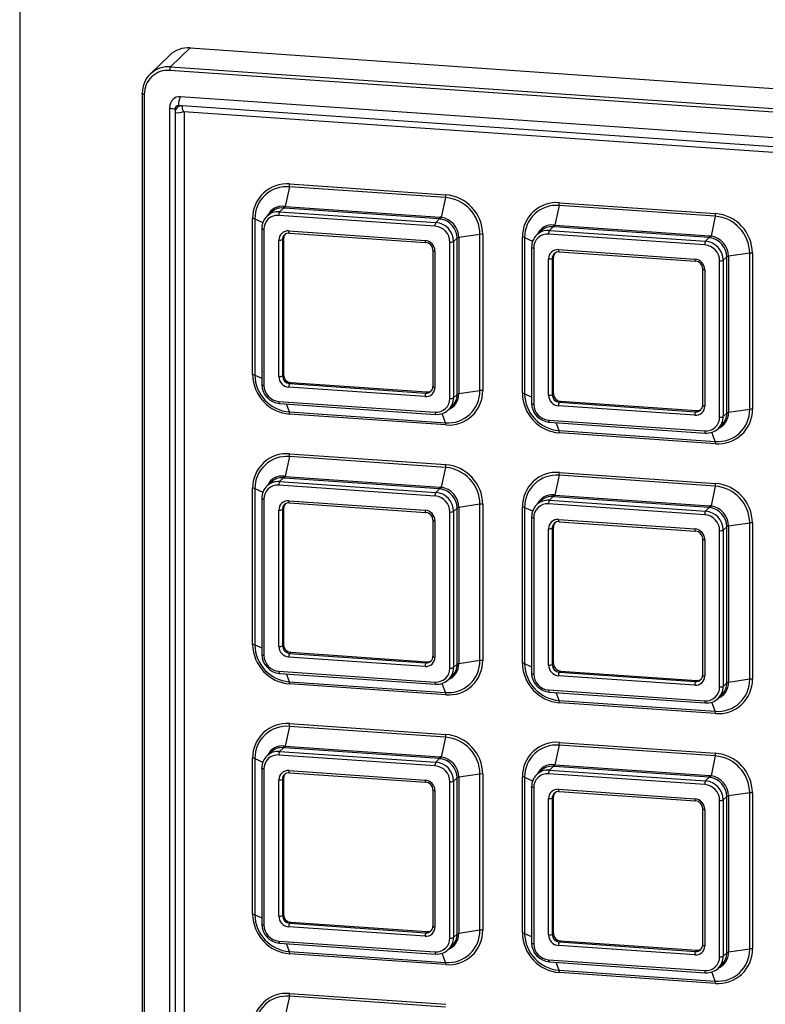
# Paper-space layout 'Sheet5' of a CAD drawing. Header units: millimetres. Extents: x 5 to 415, y 5 to 292.
# Tile 6 of 9: x 313 to 338, y 221 to 255. Entities that reach past the tile are written whole.
import ezdxf

# ---------------------------------------------------------------- set-up
doc = ezdxf.new("R2010")
doc.units = ezdxf.units.MM

psp = doc.layouts.new('Sheet5')

# ---------------------------------------------------------------- linework, layer by layer
at = {"color": 7, "linetype": 'Continuous', "lineweight": 25}
for p, q in [((312.555, 264.528), (312.555, 199.328)), ((318.356, 253.94), (317.689, 253.296)), ((318.356, 253.94), (350.096, 251.738)), ((317.661, 253.693), (316.994, 253.049)), ((349.404, 250.973), (317.663, 253.174)), ((317.689, 253.296), (349.429, 251.095)), ((316.72, 252.39), (316.72, 208.139)), ((316.794, 252.365), (316.794, 208.114)), ((349.041, 250.129), (318.026, 252.28)), ((317.655, 251.925), (317.655, 208.399)), ((317.84, 251.863), (317.84, 251.742)), ((318.082, 251.967), (317.961, 251.976)), ((348.855, 249.833), (318.082, 251.967)), ((317.84, 251.742), (317.84, 208.458)), ((318.129, 251.78), (348.903, 249.646)), ((318.146, 251.779), (318.146, 208.503)), ((321.728, 249.218), (321.585, 248.547)), ((327.04, 248.849), (321.728, 249.218)), ((321.737, 249.312), (327.05, 248.944)), ((327.04, 248.849), (326.897, 248.177)), ((321.526, 248.492), (321.397, 248.367)), ((321.562, 248.489), (321.526, 248.492)), ((321.553, 248.549), (321.585, 248.547)), ((326.838, 248.123), (321.562, 248.489)), ((321.585, 248.547), (326.861, 248.181)), ((330.904, 248.581), (330.761, 247.91)), ((336.216, 248.213), (330.904, 248.581)), ((330.913, 248.676), (336.226, 248.307)), ((320.48, 242.829), (320.48, 248.142)), ((320.556, 248.127), (320.556, 242.814)), ((321.098, 248.344), (320.962, 248.213)), ((326.683, 247.877), (321.371, 248.246)), ((321.397, 248.367), (326.709, 247.999)), ((326.838, 248.123), (326.709, 247.999)), ((336.216, 248.213), (336.073, 247.541)), ((320.79, 247.799), (320.79, 242.486)), ((330.702, 247.856), (330.573, 247.731)), ((330.738, 247.853), (330.702, 247.856)), ((330.729, 247.913), (330.761, 247.91)), ((336.015, 247.487), (330.738, 247.853)), ((330.761, 247.91), (336.037, 247.544)), ((320.864, 247.774), (320.864, 242.461)), ((321.532, 247.456), (321.493, 247.419)), ((321.532, 247.456), (321.532, 242.82)), ((321.709, 247.715), (326.345, 247.394)), ((321.728, 247.64), (326.364, 247.319)), ((327.432, 247.468), (327.313, 247.353)), ((327.432, 242.156), (327.432, 247.468)), ((328.212, 247.596), (327.49, 247.488)), ((327.49, 247.488), (327.49, 242.176)), ((328.212, 242.283), (328.212, 247.596)), ((328.307, 247.599), (328.307, 242.287)), ((329.656, 242.193), (329.656, 247.506)), ((329.732, 247.491), (329.732, 242.178)), ((330.275, 247.708), (330.139, 247.577)), ((335.86, 247.241), (330.547, 247.609)), ((330.573, 247.731), (335.886, 247.362)), ((336.015, 247.487), (335.886, 247.362)), ((321.371, 242.764), (321.371, 247.401)), ((321.493, 247.419), (321.493, 242.782)), ((327.191, 242.022), (327.191, 247.335)), ((327.313, 247.353), (327.313, 242.041)), ((329.966, 247.162), (329.966, 241.85)), ((330.04, 247.137), (330.04, 241.825)), ((326.609, 247.057), (326.609, 242.421)), ((326.683, 247.032), (326.683, 242.396)), ((330.708, 246.82), (330.67, 246.782)), ((330.67, 246.782), (330.67, 242.146)), ((330.708, 246.82), (330.708, 242.183)), ((330.885, 247.079), (335.522, 246.757)), ((330.904, 247.004), (335.541, 246.682)), ((336.609, 246.832), (336.489, 246.717)), ((336.609, 241.519), (336.609, 246.832)), ((337.388, 246.96), (336.667, 246.852)), ((336.667, 246.852), (336.667, 241.539)), ((337.388, 241.647), (337.388, 246.96)), ((337.483, 246.963), (337.483, 241.65)), ((330.547, 242.128), (330.547, 246.764)), ((336.367, 241.386), (336.367, 246.699)), ((336.489, 246.717), (336.489, 241.404)), ((335.786, 246.421), (335.786, 241.784)), ((335.86, 246.396), (335.86, 241.759)), ((321.532, 242.82), (321.493, 242.782)), ((321.774, 242.562), (321.735, 242.524)), ((321.735, 242.524), (326.371, 242.203)), ((321.774, 242.562), (326.41, 242.24)), ((326.345, 242.081), (321.709, 242.403)), ((326.41, 242.24), (326.371, 242.203)), ((327.432, 242.156), (327.313, 242.041)), ((328.212, 242.283), (327.49, 242.176)), ((330.708, 242.183), (330.67, 242.146)), ((321.371, 241.919), (326.683, 241.55)), ((321.39, 241.844), (326.702, 241.476)), ((335.522, 241.445), (330.885, 241.766)), ((330.95, 241.925), (330.911, 241.888)), ((330.911, 241.888), (335.548, 241.566)), ((330.95, 241.925), (335.586, 241.604)), ((321.728, 241.561), (327.04, 241.193)), ((327.05, 241.116), (321.737, 241.485)), ((327.144, 241.633), (327.266, 241.751)), ((335.586, 241.604), (335.548, 241.566)), ((336.609, 241.519), (336.489, 241.404)), ((337.388, 241.647), (336.667, 241.539)), ((330.547, 241.283), (335.86, 240.914)), ((330.566, 241.208), (335.879, 240.839)), ((336.32, 240.997), (336.442, 241.115)), ((330.904, 240.925), (336.216, 240.556)), ((336.226, 240.48), (330.913, 240.848)), ((321.737, 240.136), (327.05, 239.768)), ((321.728, 240.041), (321.585, 239.37)), ((327.04, 239.673), (321.728, 240.041)), ((327.04, 239.673), (326.897, 239.001)), ((330.913, 239.5), (336.226, 239.131)), ((321.098, 239.168), (320.962, 239.037)), ((321.526, 239.316), (321.397, 239.191)), ((321.397, 239.191), (326.709, 238.823)), ((321.562, 239.313), (321.526, 239.316)), ((321.553, 239.373), (321.585, 239.37)), ((326.838, 238.947), (321.562, 239.313)), ((321.585, 239.37), (326.861, 239.005)), ((330.904, 239.405), (330.761, 238.734)), ((336.216, 239.037), (330.904, 239.405)), ((320.48, 233.653), (320.48, 238.966)), ((320.556, 238.951), (320.556, 233.638)), ((326.683, 238.701), (321.371, 239.069)), ((326.838, 238.947), (326.709, 238.823)), ((336.216, 239.037), (336.073, 238.365)), ((320.79, 238.622), (320.79, 233.31)), ((320.864, 238.597), (320.864, 233.285)), ((321.709, 238.539), (326.345, 238.217)), ((321.728, 238.464), (326.364, 238.143)), ((328.212, 238.42), (327.49, 238.312)), ((328.212, 233.107), (328.212, 238.42)), ((328.307, 238.423), (328.307, 233.11)), ((330.275, 238.532), (330.139, 238.4)), ((335.86, 238.065), (330.547, 238.433)), ((330.702, 238.679), (330.573, 238.555)), ((330.573, 238.555), (335.886, 238.186)), ((330.738, 238.677), (330.702, 238.679)), ((330.729, 238.737), (330.761, 238.734)), ((336.015, 238.311), (330.738, 238.677)), ((330.761, 238.734), (336.037, 238.368)), ((321.371, 233.588), (321.371, 238.224)), ((321.532, 238.28), (321.493, 238.243)), ((321.493, 238.243), (321.493, 233.606)), ((321.532, 238.28), (321.532, 233.644)), ((327.191, 232.846), (327.191, 238.159)), ((327.432, 238.292), (327.313, 238.177)), ((327.313, 238.177), (327.313, 232.864)), ((327.432, 232.98), (327.432, 238.292)), ((327.49, 238.312), (327.49, 232.999)), ((329.656, 233.017), (329.656, 238.329)), ((329.732, 238.314), (329.732, 233.002)), ((336.015, 238.311), (335.886, 238.186)), ((326.609, 237.881), (326.609, 233.244)), ((326.683, 237.856), (326.683, 233.219)), ((329.966, 237.986), (329.966, 232.673)), ((330.04, 237.961), (330.04, 232.648)), ((330.885, 237.902), (335.522, 237.581)), ((330.904, 237.828), (335.541, 237.506)), ((337.388, 237.783), (336.667, 237.675)), ((337.388, 232.471), (337.388, 237.783)), ((337.483, 237.787), (337.483, 232.474)), ((330.547, 232.951), (330.547, 237.588)), ((330.708, 237.644), (330.67, 237.606)), ((330.67, 237.606), (330.67, 232.97)), ((330.708, 237.644), (330.708, 233.007)), ((336.367, 232.21), (336.367, 237.522)), ((336.609, 237.656), (336.489, 237.541)), ((336.489, 237.541), (336.489, 232.228)), ((336.609, 232.343), (336.609, 237.656)), ((336.667, 237.675), (336.667, 232.363)), ((335.786, 237.244), (335.786, 232.608)), ((335.86, 237.219), (335.86, 232.583)), ((321.532, 233.644), (321.493, 233.606)), ((326.345, 232.905), (321.709, 233.226)), ((321.774, 233.385), (321.735, 233.348)), ((321.735, 233.348), (326.371, 233.026)), ((321.774, 233.385), (326.41, 233.064)), ((326.41, 233.064), (326.371, 233.026)), ((328.212, 233.107), (327.49, 232.999)), ((321.371, 232.743), (326.683, 232.374)), ((327.432, 232.98), (327.313, 232.864)), ((330.708, 233.007), (330.67, 232.97)), ((330.95, 232.749), (330.911, 232.711)), ((330.95, 232.749), (335.586, 232.427)), ((321.39, 232.668), (326.702, 232.299)), ((321.728, 232.385), (327.04, 232.016)), ((327.144, 232.457), (327.266, 232.575)), ((335.522, 232.268), (330.885, 232.59)), ((330.911, 232.711), (335.548, 232.39)), ((335.586, 232.427), (335.548, 232.39)), ((337.388, 232.471), (336.667, 232.363)), ((327.05, 231.94), (321.737, 232.309)), ((330.547, 232.106), (335.86, 231.738)), ((336.609, 232.343), (336.489, 232.228)), ((330.566, 232.031), (335.879, 231.663)), ((330.904, 231.748), (336.216, 231.38)), ((336.32, 231.82), (336.442, 231.938)), ((336.226, 231.304), (330.913, 231.672)), ((321.728, 230.865), (321.585, 230.194)), ((327.04, 230.497), (321.728, 230.865)), ((321.737, 230.96), (327.05, 230.591)), ((327.04, 230.497), (326.897, 229.825)), ((321.526, 230.139), (321.397, 230.015)), ((321.562, 230.137), (321.526, 230.139)), ((321.553, 230.197), (321.585, 230.194)), ((326.838, 229.771), (321.562, 230.137)), ((321.585, 230.194), (326.861, 229.828)), ((330.904, 230.229), (330.761, 229.558)), ((336.216, 229.86), (330.904, 230.229)), ((330.913, 230.323), (336.226, 229.955)), ((320.48, 224.477), (320.48, 229.789)), ((320.556, 229.774), (320.556, 224.462)), ((321.098, 229.992), (320.962, 229.861)), ((326.683, 229.525), (321.371, 229.893)), ((321.397, 230.015), (326.709, 229.646)), ((326.838, 229.771), (326.709, 229.646)), ((336.216, 229.86), (336.073, 229.188)), ((320.79, 229.446), (320.79, 224.134)), ((320.864, 229.421), (320.864, 224.109)), ((330.702, 229.503), (330.573, 229.378)), ((330.573, 229.378), (335.886, 229.01)), ((330.738, 229.5), (330.702, 229.503)), ((330.729, 229.56), (330.761, 229.558)), ((336.015, 229.134), (330.738, 229.5)), ((330.761, 229.558), (336.037, 229.192)), ((321.371, 224.411), (321.371, 229.048)), ((321.532, 229.104), (321.493, 229.066)), ((321.493, 229.066), (321.493, 224.43)), ((321.532, 229.104), (321.532, 224.467)), ((321.709, 229.363), (326.345, 229.041)), ((321.728, 229.288), (326.364, 228.966)), ((327.432, 229.116), (327.313, 229.001)), ((327.432, 223.803), (327.432, 229.116)), ((328.212, 229.243), (327.49, 229.136)), ((327.49, 229.136), (327.49, 223.823)), ((328.212, 223.931), (328.212, 229.243)), ((328.307, 229.247), (328.307, 223.934)), ((329.656, 223.84), (329.656, 229.153)), ((329.732, 229.138), (329.732, 223.825)), ((330.275, 229.355), (330.139, 229.224)), ((335.86, 228.888), (330.547, 229.257)), ((336.015, 229.134), (335.886, 229.01)), ((326.609, 228.704), (326.609, 224.068)), ((327.191, 223.67), (327.191, 228.982)), ((327.313, 229.001), (327.313, 223.688)), ((329.966, 228.81), (329.966, 223.497)), ((330.04, 228.785), (330.04, 223.472)), ((330.885, 228.726), (335.522, 228.405)), ((326.683, 228.679), (326.683, 224.043)), ((330.547, 223.775), (330.547, 228.412)), ((330.708, 228.467), (330.67, 228.43)), ((330.67, 228.43), (330.67, 223.793)), ((330.708, 228.467), (330.708, 223.831)), ((330.904, 228.651), (335.541, 228.33)), ((336.609, 228.479), (336.489, 228.364)), ((336.489, 228.364), (336.489, 223.052)), ((336.609, 223.167), (336.609, 228.479)), ((337.388, 228.607), (336.667, 228.499)), ((336.667, 228.499), (336.667, 223.187)), ((337.388, 223.294), (337.388, 228.607)), ((337.483, 228.61), (337.483, 223.298)), ((335.786, 228.068), (335.786, 223.432)), ((335.86, 228.043), (335.86, 223.407)), ((336.367, 223.033), (336.367, 228.346)), ((321.532, 224.467), (321.493, 224.43)), ((326.345, 223.728), (321.709, 224.05)), ((321.774, 224.209), (321.735, 224.172)), ((321.735, 224.172), (326.371, 223.85)), ((321.774, 224.209), (326.41, 223.888)), ((326.41, 223.888), (326.371, 223.85)), ((327.432, 223.803), (327.313, 223.688)), ((328.212, 223.931), (327.49, 223.823)), ((330.708, 223.831), (330.67, 223.793)), ((321.371, 223.566), (326.683, 223.198)), ((321.39, 223.492), (326.702, 223.123)), ((327.144, 223.28), (327.266, 223.398)), ((335.522, 223.092), (330.885, 223.414)), ((330.95, 223.573), (330.911, 223.535)), ((330.911, 223.535), (335.548, 223.214)), ((330.95, 223.573), (335.586, 223.251)), ((321.728, 223.208), (327.04, 222.84)), ((327.05, 222.764), (321.737, 223.132)), ((335.586, 223.251), (335.548, 223.214)), ((336.609, 223.167), (336.489, 223.052)), ((337.388, 223.294), (336.667, 223.187)), ((330.547, 222.93), (335.86, 222.561)), ((330.566, 222.855), (335.879, 222.487)), ((336.32, 222.644), (336.442, 222.762)), ((330.904, 222.572), (336.216, 222.204)), ((336.226, 222.127), (330.913, 222.496)), ((321.728, 221.689), (321.585, 221.018)), ((327.04, 221.32), (321.728, 221.689)), ((321.737, 221.783), (327.05, 221.415))]:
    psp.add_line(p, q, dxfattribs=at)
at = {"color": 8, "linetype": 'Continuous', "lineweight": 25}
for p, q in [((320.556, 248.127), (320.828, 248.005)), ((329.732, 247.491), (330.004, 247.369)), ((320.556, 242.814), (320.79, 242.709)), ((329.732, 242.178), (329.966, 242.073)), ((321.728, 241.561), (321.631, 241.827)), ((327.04, 241.193), (326.927, 241.505)), ((330.904, 240.925), (330.808, 241.191)), ((336.216, 240.556), (336.104, 240.868)), ((320.556, 238.951), (320.828, 238.829)), ((329.732, 238.314), (330.004, 238.192)), ((320.556, 233.638), (320.79, 233.533)), ((329.732, 233.002), (329.966, 232.897)), ((321.728, 232.385), (321.631, 232.651)), ((327.04, 232.016), (326.927, 232.328)), ((330.904, 231.748), (330.808, 232.015)), ((336.216, 231.38), (336.104, 231.692)), ((320.556, 229.774), (320.828, 229.652)), ((329.732, 229.138), (330.004, 229.016)), ((320.556, 224.462), (320.79, 224.357)), ((329.732, 223.825), (329.966, 223.72)), ((321.728, 223.208), (321.631, 223.475)), ((327.04, 222.84), (326.927, 223.152)), ((330.904, 222.572), (330.808, 222.838)), ((336.216, 222.204), (336.104, 222.516))]:
    psp.add_line(p, q, dxfattribs=at)
at = {"color": 7, "linetype": 'Continuous', "lineweight": 25, "flags": 128}
for points in [[(316.72, 252.39), (316.72, 252.392), (316.723, 252.397)], [(320.793, 247.805), (320.79, 247.8), (320.79, 247.799)], [(326.364, 247.319), (326.366, 247.319), (326.371, 247.322)], [(329.969, 247.169), (329.966, 247.164), (329.966, 247.162)], [(326.613, 247.064), (326.61, 247.059), (326.609, 247.057)], [(335.541, 246.682), (335.542, 246.683), (335.548, 246.686)], [(335.789, 246.427), (335.786, 246.422), (335.786, 246.421)], [(326.702, 241.476), (326.704, 241.476), (326.709, 241.479)], [(335.879, 240.839), (335.881, 240.839), (335.886, 240.842)], [(320.793, 238.629), (320.79, 238.624), (320.79, 238.622)], [(326.364, 238.143), (326.366, 238.143), (326.371, 238.146)], [(326.613, 237.887), (326.61, 237.882), (326.609, 237.881)], [(329.969, 237.993), (329.966, 237.988), (329.966, 237.986)], [(335.541, 237.506), (335.542, 237.506), (335.548, 237.509)], [(335.789, 237.251), (335.786, 237.246), (335.786, 237.244)], [(326.702, 232.299), (326.704, 232.3), (326.709, 232.303)], [(335.879, 231.663), (335.881, 231.663), (335.886, 231.666)], [(320.79, 229.446), (320.79, 229.448), (320.793, 229.453)], [(326.364, 228.966), (326.366, 228.966), (326.371, 228.969)], [(326.613, 228.711), (326.61, 228.706), (326.609, 228.704)], [(329.966, 228.81), (329.966, 228.811), (329.969, 228.816)], [(335.541, 228.33), (335.542, 228.33), (335.548, 228.333)], [(335.789, 228.075), (335.786, 228.07), (335.786, 228.068)], [(326.709, 223.126), (326.704, 223.123), (326.702, 223.123)], [(335.886, 222.49), (335.881, 222.487), (335.879, 222.487)]]:
    psp.add_lwpolyline(points, dxfattribs=at)
at = {"color": 8, "linetype": 'Continuous', "lineweight": 25, "flags": 128}
for points in [[(316.794, 252.365), (316.776, 252.367), (316.759, 252.37), (316.745, 252.373), (316.733, 252.377), (316.725, 252.382), (316.721, 252.387), (316.72, 252.39)], [(317.655, 251.925), (317.657, 251.917), (317.668, 251.905), (317.688, 251.893), (317.717, 251.883), (317.753, 251.874), (317.794, 251.867), (317.84, 251.863)], [(318.082, 251.967), (318.083, 251.921), (318.087, 251.88), (318.093, 251.844), (318.101, 251.815), (318.111, 251.794), (318.122, 251.783), (318.129, 251.78)], [(320.79, 247.799), (320.79, 247.795), (320.795, 247.79), (320.803, 247.786), (320.814, 247.782), (320.829, 247.778), (320.845, 247.776), (320.864, 247.774)], [(321.709, 247.715), (321.709, 247.697), (321.711, 247.68), (321.713, 247.666), (321.716, 247.654), (321.72, 247.646), (321.725, 247.641), (321.728, 247.64)], [(326.345, 247.394), (326.346, 247.375), (326.347, 247.359), (326.35, 247.344), (326.353, 247.333), (326.357, 247.324), (326.361, 247.32), (326.364, 247.319)], [(329.966, 247.162), (329.967, 247.159), (329.971, 247.154), (329.979, 247.149), (329.991, 247.145), (330.005, 247.142), (330.022, 247.139), (330.04, 247.137)], [(326.609, 247.057), (326.61, 247.054), (326.615, 247.049), (326.623, 247.044), (326.634, 247.04), (326.648, 247.037), (326.665, 247.034), (326.683, 247.032)], [(330.885, 247.079), (330.886, 247.06), (330.887, 247.044), (330.89, 247.029), (330.893, 247.018), (330.897, 247.01), (330.901, 247.005), (330.904, 247.004)], [(335.522, 246.757), (335.522, 246.739), (335.524, 246.722), (335.526, 246.708), (335.529, 246.696), (335.533, 246.688), (335.538, 246.683), (335.541, 246.682)], [(335.786, 246.421), (335.786, 246.417), (335.791, 246.412), (335.799, 246.408), (335.81, 246.404), (335.825, 246.4), (335.841, 246.397), (335.86, 246.396)], [(320.79, 242.486), (320.79, 242.483), (320.795, 242.478), (320.803, 242.473), (320.814, 242.469), (320.829, 242.466), (320.845, 242.463), (320.864, 242.461)], [(326.609, 242.421), (326.61, 242.417), (326.615, 242.412), (326.623, 242.408), (326.634, 242.404), (326.648, 242.4), (326.665, 242.397), (326.683, 242.396)], [(321.371, 241.919), (321.371, 241.901), (321.373, 241.884), (321.375, 241.869), (321.378, 241.858), (321.382, 241.85), (321.387, 241.845), (321.39, 241.844)], [(329.966, 241.85), (329.967, 241.846), (329.971, 241.841), (329.979, 241.837), (329.991, 241.833), (330.005, 241.829), (330.022, 241.827), (330.04, 241.825)], [(335.786, 241.784), (335.786, 241.781), (335.791, 241.776), (335.799, 241.771), (335.81, 241.767), (335.825, 241.764), (335.841, 241.761), (335.86, 241.759)], [(326.683, 241.55), (326.684, 241.532), (326.685, 241.515), (326.688, 241.501), (326.691, 241.489), (326.695, 241.481), (326.699, 241.477), (326.702, 241.476)], [(330.547, 241.283), (330.548, 241.264), (330.549, 241.247), (330.551, 241.233), (330.555, 241.222), (330.559, 241.213), (330.563, 241.209), (330.566, 241.208)], [(335.86, 240.914), (335.86, 240.896), (335.862, 240.879), (335.864, 240.865), (335.867, 240.853), (335.871, 240.845), (335.876, 240.84), (335.879, 240.839)], [(320.79, 238.622), (320.79, 238.619), (320.795, 238.614), (320.803, 238.61), (320.814, 238.605), (320.829, 238.602), (320.845, 238.599), (320.864, 238.597)], [(321.709, 238.539), (321.709, 238.52), (321.711, 238.504), (321.713, 238.489), (321.716, 238.478), (321.72, 238.47), (321.725, 238.465), (321.728, 238.464)], [(326.345, 238.217), (326.346, 238.199), (326.347, 238.182), (326.35, 238.168), (326.353, 238.156), (326.357, 238.148), (326.361, 238.143), (326.364, 238.143)], [(326.609, 237.881), (326.61, 237.877), (326.615, 237.872), (326.623, 237.868), (326.634, 237.864), (326.648, 237.86), (326.665, 237.858), (326.683, 237.856)], [(329.966, 237.986), (329.967, 237.983), (329.971, 237.978), (329.979, 237.973), (329.991, 237.969), (330.005, 237.966), (330.022, 237.963), (330.04, 237.961)], [(330.885, 237.902), (330.886, 237.884), (330.887, 237.867), (330.89, 237.853), (330.893, 237.841), (330.897, 237.833), (330.901, 237.829), (330.904, 237.828)], [(335.522, 237.581), (335.522, 237.563), (335.524, 237.546), (335.526, 237.531), (335.529, 237.52), (335.533, 237.512), (335.538, 237.507), (335.541, 237.506)], [(335.786, 237.244), (335.786, 237.241), (335.791, 237.236), (335.799, 237.231), (335.81, 237.227), (335.825, 237.224), (335.841, 237.221), (335.86, 237.219)], [(320.79, 233.31), (320.79, 233.306), (320.795, 233.302), (320.803, 233.297), (320.814, 233.293), (320.829, 233.289), (320.845, 233.287), (320.864, 233.285)], [(326.609, 233.244), (326.61, 233.241), (326.615, 233.236), (326.623, 233.231), (326.634, 233.227), (326.648, 233.224), (326.665, 233.221), (326.683, 233.219)], [(321.371, 232.743), (321.371, 232.724), (321.373, 232.708), (321.375, 232.693), (321.378, 232.682), (321.382, 232.673), (321.387, 232.669), (321.39, 232.668)], [(329.966, 232.673), (329.967, 232.67), (329.971, 232.665), (329.979, 232.661), (329.991, 232.656), (330.005, 232.653), (330.022, 232.65), (330.04, 232.648)], [(335.786, 232.608), (335.786, 232.605), (335.791, 232.6), (335.799, 232.595), (335.81, 232.591), (335.825, 232.587), (335.841, 232.585), (335.86, 232.583)], [(326.683, 232.374), (326.684, 232.356), (326.685, 232.339), (326.688, 232.325), (326.691, 232.313), (326.695, 232.305), (326.699, 232.3), (326.702, 232.299)], [(330.547, 232.106), (330.548, 232.088), (330.549, 232.071), (330.551, 232.057), (330.555, 232.045), (330.559, 232.037), (330.563, 232.032), (330.566, 232.031)], [(335.86, 231.738), (335.86, 231.719), (335.862, 231.703), (335.864, 231.688), (335.867, 231.677), (335.871, 231.669), (335.876, 231.664), (335.879, 231.663)], [(320.864, 229.421), (320.845, 229.423), (320.829, 229.426), (320.814, 229.429), (320.803, 229.433), (320.795, 229.438), (320.79, 229.443), (320.79, 229.446)], [(321.709, 229.363), (321.709, 229.344), (321.711, 229.327), (321.713, 229.313), (321.716, 229.302), (321.72, 229.293), (321.725, 229.289), (321.728, 229.288)], [(326.345, 229.041), (326.346, 229.023), (326.347, 229.006), (326.35, 228.992), (326.353, 228.98), (326.357, 228.972), (326.361, 228.967), (326.364, 228.966)], [(326.609, 228.704), (326.61, 228.701), (326.615, 228.696), (326.623, 228.692), (326.634, 228.687), (326.648, 228.684), (326.665, 228.681), (326.683, 228.679)], [(330.04, 228.785), (330.022, 228.787), (330.005, 228.789), (329.991, 228.793), (329.979, 228.797), (329.971, 228.801), (329.967, 228.806), (329.966, 228.81)], [(330.885, 228.726), (330.886, 228.708), (330.887, 228.691), (330.89, 228.677), (330.893, 228.665), (330.897, 228.657), (330.901, 228.652), (330.904, 228.651)], [(335.522, 228.405), (335.522, 228.386), (335.524, 228.37), (335.526, 228.355), (335.529, 228.344), (335.533, 228.335), (335.538, 228.331), (335.541, 228.33)], [(335.786, 228.068), (335.786, 228.065), (335.791, 228.06), (335.799, 228.055), (335.81, 228.051), (335.825, 228.048), (335.841, 228.045), (335.86, 228.043)], [(320.864, 224.109), (320.845, 224.11), (320.829, 224.113), (320.814, 224.117), (320.803, 224.121), (320.795, 224.125), (320.79, 224.13), (320.79, 224.134)], [(326.609, 224.068), (326.61, 224.065), (326.615, 224.06), (326.623, 224.055), (326.634, 224.051), (326.648, 224.048), (326.665, 224.045), (326.683, 224.043)], [(330.04, 223.472), (330.022, 223.474), (330.005, 223.477), (329.991, 223.48), (329.979, 223.484), (329.971, 223.489), (329.967, 223.494), (329.966, 223.497)], [(335.786, 223.432), (335.786, 223.428), (335.791, 223.423), (335.799, 223.419), (335.81, 223.415), (335.825, 223.411), (335.841, 223.408), (335.86, 223.407)]]:
    psp.add_lwpolyline(points, dxfattribs=at)
at = {"color": 7, "linetype": 'Continuous', "lineweight": 25}
for centre, radius, start, end in [((318.284, 253.04), 0.903, 85.4469, 133.6482), ((317.615, 252.407), 0.892, 85.2232, 180.6624), ((317.596, 252.374), 0.803, 85.2232, 180.6624), ((317.884, 253.191), 0.222, 151.6924, 184.2746), ((317.981, 251.934), 0.327, 131.7153, 181.4804), ((317.999, 251.943), 0.338, 85.3626, 135.0688), ((318.514, 252.017), 0.554, 151.6924, 184.2746), ((317.952, 251.864), 0.112, 85.2232, 180.6624), ((318.063, 251.745), 0.223, 85.2232, 180.6624), ((321.64, 248.155), 1.161, 85.2232, 180.6624), ((321.637, 248.139), 1.082, 85.2232, 180.6624), ((321.268, 249.312), 0.469, 348.4632, 0.0882), ((326.581, 248.943), 0.469, 348.4632, 0.0882), ((326.94, 247.581), 1.273, 0.69, 85.4711), ((326.942, 247.583), 1.365, 0.69, 85.4711), ((321.46, 248.02), 0.477, 82.0421, 138.126), ((321.439, 248.568), 0.115, 318.6994, 350.5899), ((321.46, 248.563), 0.126, 324.1216, 352.4612), ((330.817, 247.519), 1.161, 85.2232, 180.6624), ((330.814, 247.503), 1.082, 85.2232, 180.6624), ((330.444, 248.675), 0.469, 348.4632, 0.0882), ((320.471, 247.9), 0.242, 69.5754, 87.9591), ((321.35, 247.812), 0.557, 85.2232, 180.6624), ((321.332, 247.779), 0.468, 85.2232, 180.6624), ((321.592, 248.262), 0.222, 151.6924, 184.2746), ((326.736, 248.197), 0.126, 324.1216, 352.4612), ((326.777, 248.203), 0.123, 318.0155, 348.103), ((326.769, 247.464), 0.663, 0.3514, 81.3878), ((326.788, 247.483), 0.702, 0.3821, 81.0805), ((335.757, 248.307), 0.469, 348.4632, 0.0882), ((336.116, 246.944), 1.273, 0.69, 85.4711), ((336.118, 246.946), 1.365, 0.69, 85.4711), ((326.904, 247.894), 0.222, 151.6924, 184.2746), ((326.64, 247.328), 0.551, 0.69, 85.4711), ((326.658, 247.345), 0.656, 0.69, 85.4711), ((330.636, 247.383), 0.477, 82.0421, 138.126), ((330.616, 247.932), 0.115, 318.6994, 350.5899), ((330.636, 247.927), 0.126, 324.1216, 352.4612), ((321.683, 247.404), 0.312, 85.2232, 180.6624), ((321.716, 247.421), 0.223, 85.2232, 180.6624), ((321.759, 247.458), 0.226, 141.3665, 180.4379), ((327.498, 247.368), 0.12, 93.7944, 123.484), ((328.275, 247.149), 0.452, 85.9221, 97.981), ((329.647, 247.264), 0.242, 69.5754, 87.9591), ((330.527, 247.176), 0.557, 85.2232, 180.6624), ((330.508, 247.143), 0.468, 85.2232, 180.6624), ((330.768, 247.626), 0.222, 151.6924, 184.2746), ((335.912, 247.561), 0.126, 324.1216, 352.4612), ((335.953, 247.566), 0.123, 318.0155, 348.103), ((335.945, 246.828), 0.663, 0.3514, 81.3878), ((335.965, 246.847), 0.702, 0.3821, 81.0805), ((321.402, 247.61), 0.212, 261.5, 295.4976), ((326.316, 247.028), 0.367, 0.69, 85.4711), ((326.351, 247.061), 0.262, 0.69, 85.4711), ((327.222, 247.544), 0.212, 261.5, 295.4976), ((336.081, 247.257), 0.222, 151.6924, 184.2746), ((335.816, 246.692), 0.551, 0.69, 85.4711), ((335.834, 246.709), 0.656, 0.69, 85.4711), ((330.859, 246.768), 0.312, 85.2232, 180.6624), ((330.578, 246.974), 0.212, 261.5, 295.4976), ((330.893, 246.785), 0.223, 85.2232, 180.6624), ((330.935, 246.822), 0.226, 141.3665, 180.4379), ((336.675, 246.732), 0.12, 93.7944, 123.484), ((337.451, 246.512), 0.452, 85.9221, 97.981), ((335.493, 246.391), 0.367, 0.69, 85.4711), ((335.527, 246.424), 0.262, 0.69, 85.4711), ((336.398, 246.908), 0.212, 261.5, 295.4976), ((321.845, 242.846), 1.365, 180.69, 265.4711), ((320.471, 242.587), 0.242, 69.5754, 87.9591), ((321.828, 242.83), 1.273, 180.69, 265.4711), ((321.402, 242.974), 0.212, 261.5, 295.4976), ((321.738, 242.768), 0.367, 180.69, 265.4711), ((321.755, 242.786), 0.262, 180.69, 265.4711), ((321.794, 242.823), 0.262, 180.69, 265.4711), ((321.448, 242.501), 0.656, 180.69, 265.4711), ((321.414, 242.468), 0.551, 180.69, 265.4711), ((321.93, 242.419), 0.222, 151.6924, 184.2746), ((326.39, 242.425), 0.223, 265.2232, 0.6624), ((326.371, 242.392), 0.312, 265.2232, 0.6624), ((326.566, 242.098), 0.222, 151.6924, 184.2746), ((326.428, 242.467), 0.227, 265.5602, 306.5935), ((327.13, 242.271), 1.082, 265.2232, 0.6624), ((327.146, 242.273), 1.161, 265.2232, 0.6624), ((326.928, 242.137), 0.505, 311.1219, 2.1617), ((327.498, 242.056), 0.12, 93.7944, 123.484), ((328.275, 241.836), 0.452, 85.9221, 97.981), ((331.021, 242.209), 1.365, 180.69, 265.4711), ((329.647, 241.951), 0.242, 69.5754, 87.9591), ((331.004, 242.193), 1.273, 180.69, 265.4711), ((330.578, 242.337), 0.212, 261.5, 295.4976), ((330.914, 242.132), 0.367, 180.69, 265.4711), ((330.932, 242.149), 0.262, 180.69, 265.4711), ((330.971, 242.187), 0.262, 180.69, 265.4711), ((326.722, 242.017), 0.468, 265.2232, 0.6624), ((326.756, 242.034), 0.557, 265.2232, 0.6624), ((327.222, 242.232), 0.212, 261.5, 295.4976), ((330.625, 241.864), 0.656, 180.69, 265.4711), ((330.591, 241.831), 0.551, 180.69, 265.4711), ((331.106, 241.783), 0.222, 151.6924, 184.2746), ((335.548, 241.756), 0.312, 265.2232, 0.6624), ((335.566, 241.788), 0.223, 265.2232, 0.6624), ((321.492, 241.493), 0.245, 358.0666, 16.1062), ((335.743, 241.461), 0.222, 151.6924, 184.2746), ((335.604, 241.83), 0.227, 265.5602, 306.5935), ((336.307, 241.634), 1.082, 265.2232, 0.6624), ((336.323, 241.637), 1.161, 265.2232, 0.6624), ((336.104, 241.5), 0.505, 311.1219, 2.1617), ((336.675, 241.419), 0.12, 93.7944, 123.484), ((337.451, 241.2), 0.452, 85.9221, 97.981), ((326.805, 241.125), 0.245, 358.0666, 16.1062), ((335.899, 241.381), 0.468, 265.2232, 0.6624), ((335.932, 241.398), 0.557, 265.2232, 0.6624), ((336.398, 241.595), 0.212, 261.5, 295.4976), ((330.669, 240.857), 0.245, 358.0666, 16.1062), ((335.981, 240.488), 0.245, 358.0666, 16.1062), ((321.64, 238.979), 1.161, 85.2232, 180.6624), ((321.268, 240.135), 0.469, 348.4632, 0.0882), ((321.637, 238.963), 1.082, 85.2232, 180.6624), ((326.581, 239.767), 0.469, 348.4632, 0.0882), ((326.942, 238.406), 1.365, 0.69, 85.4711), ((326.94, 238.404), 1.273, 0.69, 85.4711), ((330.817, 238.343), 1.161, 85.2232, 180.6624), ((330.444, 239.499), 0.469, 348.4632, 0.0882), ((321.35, 238.636), 0.557, 85.2232, 180.6624), ((321.46, 238.843), 0.477, 82.0421, 138.126), ((321.592, 239.086), 0.222, 151.6924, 184.2746), ((321.439, 239.392), 0.115, 318.6994, 350.5899), ((321.46, 239.387), 0.126, 324.1216, 352.4612), ((330.814, 238.327), 1.082, 85.2232, 180.6624), ((335.757, 239.13), 0.469, 348.4632, 0.0882), ((336.118, 237.77), 1.365, 0.69, 85.4711), ((320.471, 238.724), 0.242, 69.5754, 87.9591), ((321.332, 238.603), 0.468, 85.2232, 180.6624), ((326.904, 238.717), 0.222, 151.6924, 184.2746), ((326.658, 238.169), 0.656, 0.69, 85.4711), ((326.736, 239.021), 0.126, 324.1216, 352.4612), ((326.777, 239.026), 0.123, 318.0155, 348.103), ((326.769, 238.288), 0.663, 0.3514, 81.3878), ((326.788, 238.307), 0.702, 0.3821, 81.0805), ((336.116, 237.768), 1.273, 0.69, 85.4711), ((321.683, 238.228), 0.312, 85.2232, 180.6624), ((321.716, 238.245), 0.223, 85.2232, 180.6624), ((321.759, 238.282), 0.226, 141.3665, 180.4379), ((326.64, 238.152), 0.551, 0.69, 85.4711), ((328.275, 237.972), 0.452, 85.9221, 97.981), ((330.527, 237.999), 0.557, 85.2232, 180.6624), ((330.508, 237.966), 0.468, 85.2232, 180.6624), ((330.636, 238.207), 0.477, 82.0421, 138.126), ((330.768, 238.45), 0.222, 151.6924, 184.2746), ((330.616, 238.756), 0.115, 318.6994, 350.5899), ((330.636, 238.751), 0.126, 324.1216, 352.4612), ((321.402, 238.434), 0.212, 261.5, 295.4976), ((326.316, 237.851), 0.367, 0.69, 85.4711), ((326.351, 237.884), 0.262, 0.69, 85.4711), ((327.222, 238.368), 0.212, 261.5, 295.4976), ((327.498, 238.192), 0.12, 93.7944, 123.484), ((329.647, 238.087), 0.242, 69.5754, 87.9591), ((336.081, 238.081), 0.222, 151.6924, 184.2746), ((335.834, 237.533), 0.656, 0.69, 85.4711), ((335.912, 238.385), 0.126, 324.1216, 352.4612), ((335.953, 238.39), 0.123, 318.0155, 348.103), ((335.945, 237.652), 0.663, 0.3514, 81.3878), ((335.965, 237.671), 0.702, 0.3821, 81.0805), ((330.859, 237.591), 0.312, 85.2232, 180.6624), ((330.893, 237.609), 0.223, 85.2232, 180.6624), ((330.935, 237.645), 0.226, 141.3665, 180.4379), ((335.816, 237.516), 0.551, 0.69, 85.4711), ((337.451, 237.336), 0.452, 85.9221, 97.981), ((330.578, 237.797), 0.212, 261.5, 295.4976), ((335.493, 237.215), 0.367, 0.69, 85.4711), ((335.527, 237.248), 0.262, 0.69, 85.4711), ((336.398, 237.732), 0.212, 261.5, 295.4976), ((336.675, 237.556), 0.12, 93.7944, 123.484), ((321.845, 233.67), 1.365, 180.69, 265.4711), ((320.471, 233.411), 0.242, 69.5754, 87.9591), ((321.828, 233.653), 1.273, 180.69, 265.4711), ((321.402, 233.797), 0.212, 261.5, 295.4976), ((321.738, 233.592), 0.367, 180.69, 265.4711), ((321.755, 233.609), 0.262, 180.69, 265.4711), ((321.794, 233.647), 0.262, 180.69, 265.4711), ((321.448, 233.324), 0.656, 180.69, 265.4711), ((321.414, 233.291), 0.551, 180.69, 265.4711), ((321.93, 233.243), 0.222, 151.6924, 184.2746), ((326.371, 233.216), 0.312, 265.2232, 0.6624), ((326.39, 233.248), 0.223, 265.2232, 0.6624), ((326.428, 233.29), 0.227, 265.5602, 306.5935), ((327.13, 233.095), 1.082, 265.2232, 0.6624), ((327.146, 233.097), 1.161, 265.2232, 0.6624), ((328.275, 232.66), 0.452, 85.9221, 97.981), ((326.566, 232.921), 0.222, 151.6924, 184.2746), ((326.722, 232.841), 0.468, 265.2232, 0.6624), ((326.756, 232.858), 0.557, 265.2232, 0.6624), ((327.222, 233.056), 0.212, 261.5, 295.4976), ((326.928, 232.961), 0.505, 311.1219, 2.1617), ((327.498, 232.88), 0.12, 93.7944, 123.484), ((331.021, 233.033), 1.365, 180.69, 265.4711), ((329.647, 232.775), 0.242, 69.5754, 87.9591), ((331.004, 233.017), 1.273, 180.69, 265.4711), ((330.578, 233.161), 0.212, 261.5, 295.4976), ((330.914, 232.956), 0.367, 180.69, 265.4711), ((330.932, 232.973), 0.262, 180.69, 265.4711), ((330.971, 233.01), 0.262, 180.69, 265.4711), ((321.492, 232.317), 0.245, 358.0666, 16.1062), ((330.625, 232.688), 0.656, 180.69, 265.4711), ((330.591, 232.655), 0.551, 180.69, 265.4711), ((331.106, 232.606), 0.222, 151.6924, 184.2746), ((335.743, 232.285), 0.222, 151.6924, 184.2746), ((335.548, 232.579), 0.312, 265.2232, 0.6624), ((335.566, 232.612), 0.223, 265.2232, 0.6624), ((335.604, 232.654), 0.227, 265.5602, 306.5935), ((336.307, 232.458), 1.082, 265.2232, 0.6624), ((336.323, 232.461), 1.161, 265.2232, 0.6624), ((337.451, 232.023), 0.452, 85.9221, 97.981), ((335.899, 232.204), 0.468, 265.2232, 0.6624), ((335.932, 232.222), 0.557, 265.2232, 0.6624), ((336.398, 232.419), 0.212, 261.5, 295.4976), ((336.104, 232.324), 0.505, 311.1219, 2.1617), ((336.675, 232.243), 0.12, 93.7944, 123.484), ((326.805, 231.948), 0.245, 358.0666, 16.1062), ((330.669, 231.68), 0.245, 358.0666, 16.1062), ((335.981, 231.312), 0.245, 358.0666, 16.1062), ((321.64, 229.803), 1.161, 85.2232, 180.6624), ((321.637, 229.787), 1.082, 85.2232, 180.6624), ((321.268, 230.959), 0.469, 348.4632, 0.0882), ((326.581, 230.59), 0.469, 348.4632, 0.0882), ((326.94, 229.228), 1.273, 0.69, 85.4711), ((326.942, 229.23), 1.365, 0.69, 85.4711), ((321.46, 229.667), 0.477, 82.0421, 138.126), ((321.439, 230.216), 0.115, 318.6994, 350.5899), ((321.46, 230.211), 0.126, 324.1216, 352.4612), ((330.817, 229.166), 1.161, 85.2232, 180.6624), ((330.814, 229.15), 1.082, 85.2232, 180.6624), ((330.444, 230.323), 0.469, 348.4632, 0.0882), ((320.471, 229.547), 0.242, 69.5754, 87.9591), ((321.35, 229.459), 0.557, 85.2232, 180.6624), ((321.332, 229.427), 0.468, 85.2232, 180.6624), ((321.592, 229.91), 0.222, 151.6924, 184.2746), ((326.736, 229.845), 0.126, 324.1216, 352.4612), ((326.777, 229.85), 0.123, 318.0155, 348.103), ((326.769, 229.112), 0.663, 0.3514, 81.3878), ((326.788, 229.131), 0.702, 0.3821, 81.0805), ((335.757, 229.954), 0.469, 348.4632, 0.0882), ((336.116, 228.592), 1.273, 0.69, 85.4711), ((336.118, 228.594), 1.365, 0.69, 85.4711), ((326.904, 229.541), 0.222, 151.6924, 184.2746), ((326.64, 228.976), 0.551, 0.69, 85.4711), ((326.658, 228.993), 0.656, 0.69, 85.4711), ((330.527, 228.823), 0.557, 85.2232, 180.6624), ((330.636, 229.031), 0.477, 82.0421, 138.126), ((330.768, 229.273), 0.222, 151.6924, 184.2746), ((330.616, 229.579), 0.115, 318.6994, 350.5899), ((330.636, 229.574), 0.126, 324.1216, 352.4612), ((321.683, 229.052), 0.312, 85.2232, 180.6624), ((321.402, 229.257), 0.212, 261.5, 295.4976), ((321.716, 229.069), 0.223, 85.2232, 180.6624), ((321.759, 229.105), 0.226, 141.3665, 180.4379), ((326.316, 228.675), 0.367, 0.69, 85.4711), ((327.498, 229.016), 0.12, 93.7944, 123.484), ((328.275, 228.796), 0.452, 85.9221, 97.981), ((329.647, 228.911), 0.242, 69.5754, 87.9591), ((330.508, 228.79), 0.468, 85.2232, 180.6624), ((335.912, 229.208), 0.126, 324.1216, 352.4612), ((335.953, 229.214), 0.123, 318.0155, 348.103), ((335.945, 228.475), 0.663, 0.3514, 81.3878), ((335.965, 228.494), 0.702, 0.3821, 81.0805), ((326.351, 228.708), 0.262, 0.69, 85.4711), ((327.222, 229.192), 0.212, 261.5, 295.4976), ((330.859, 228.415), 0.312, 85.2232, 180.6624), ((336.081, 228.905), 0.222, 151.6924, 184.2746), ((335.816, 228.339), 0.551, 0.69, 85.4711), ((335.834, 228.356), 0.656, 0.69, 85.4711), ((330.578, 228.621), 0.212, 261.5, 295.4976), ((330.893, 228.432), 0.223, 85.2232, 180.6624), ((330.935, 228.469), 0.226, 141.3665, 180.4379), ((335.493, 228.039), 0.367, 0.69, 85.4711), ((336.398, 228.555), 0.212, 261.5, 295.4976), ((336.675, 228.379), 0.12, 93.7944, 123.484), ((337.451, 228.16), 0.452, 85.9221, 97.981), ((335.527, 228.072), 0.262, 0.69, 85.4711), ((321.845, 224.493), 1.365, 180.69, 265.4711), ((320.471, 224.235), 0.242, 69.5754, 87.9591), ((321.828, 224.477), 1.273, 180.69, 265.4711), ((321.402, 224.621), 0.212, 261.5, 295.4976), ((321.738, 224.416), 0.367, 180.69, 265.4711), ((321.755, 224.433), 0.262, 180.69, 265.4711), ((321.794, 224.47), 0.262, 180.69, 265.4711), ((321.448, 224.148), 0.656, 180.69, 265.4711), ((321.414, 224.115), 0.551, 180.69, 265.4711), ((321.93, 224.066), 0.222, 151.6924, 184.2746), ((326.371, 224.039), 0.312, 265.2232, 0.6624), ((326.39, 224.072), 0.223, 265.2232, 0.6624), ((326.566, 223.745), 0.222, 151.6924, 184.2746), ((326.428, 224.114), 0.227, 265.5602, 306.5935), ((326.756, 223.682), 0.557, 265.2232, 0.6624), ((327.13, 223.918), 1.082, 265.2232, 0.6624), ((327.146, 223.921), 1.161, 265.2232, 0.6624), ((327.222, 223.879), 0.212, 261.5, 295.4976), ((326.928, 223.784), 0.505, 311.1219, 2.1617), ((327.498, 223.703), 0.12, 93.7944, 123.484), ((328.275, 223.483), 0.452, 85.9221, 97.981), ((331.021, 223.857), 1.365, 180.69, 265.4711), ((329.647, 223.598), 0.242, 69.5754, 87.9591), ((331.004, 223.841), 1.273, 180.69, 265.4711), ((330.578, 223.985), 0.212, 261.5, 295.4976), ((330.914, 223.78), 0.367, 180.69, 265.4711), ((330.932, 223.797), 0.262, 180.69, 265.4711), ((330.971, 223.834), 0.262, 180.69, 265.4711), ((326.722, 223.664), 0.468, 265.2232, 0.6624), ((330.625, 223.512), 0.656, 180.69, 265.4711), ((330.591, 223.479), 0.551, 180.69, 265.4711), ((331.106, 223.43), 0.222, 151.6924, 184.2746), ((335.548, 223.403), 0.312, 265.2232, 0.6624), ((335.566, 223.436), 0.223, 265.2232, 0.6624), ((321.492, 223.14), 0.245, 358.0666, 16.1062), ((335.743, 223.109), 0.222, 151.6924, 184.2746), ((335.604, 223.478), 0.227, 265.5602, 306.5935), ((335.899, 223.028), 0.468, 265.2232, 0.6624), ((335.932, 223.045), 0.557, 265.2232, 0.6624), ((336.307, 223.282), 1.082, 265.2232, 0.6624), ((336.323, 223.284), 1.161, 265.2232, 0.6624), ((336.398, 223.243), 0.212, 261.5, 295.4976), ((336.104, 223.148), 0.505, 311.1219, 2.1617), ((336.675, 223.067), 0.12, 93.7944, 123.484), ((337.451, 222.847), 0.452, 85.9221, 97.981), ((326.805, 222.772), 0.245, 358.0666, 16.1062), ((330.669, 222.504), 0.245, 358.0666, 16.1062), ((335.981, 222.136), 0.245, 358.0666, 16.1062), ((321.64, 220.627), 1.161, 85.2232, 180.6624), ((321.637, 220.611), 1.082, 85.2232, 180.6624), ((321.268, 221.783), 0.469, 348.4632, 0.0882)]:
    psp.add_arc(centre, radius, start, end, dxfattribs=at)
at = {"color": 8, "linetype": 'Continuous', "lineweight": 25}
for centre, radius, start, end in [((317.916, 252.321), 0.584, 262.4896, 292.0871), ((321.476, 248.028), 0.527, 81.6262, 155.5632), ((330.653, 247.392), 0.527, 81.6262, 155.5632), ((326.937, 242.155), 0.554, 290.1739, 2.0868), ((336.113, 241.519), 0.554, 290.1739, 2.0868), ((321.476, 238.852), 0.527, 81.6262, 155.5632), ((330.653, 238.215), 0.527, 81.6262, 155.5632), ((326.937, 232.979), 0.554, 290.1739, 2.0868), ((336.113, 232.343), 0.554, 290.1739, 2.0868), ((321.476, 229.675), 0.527, 81.6262, 155.5632), ((330.653, 229.039), 0.527, 81.6262, 155.5632), ((326.937, 223.803), 0.554, 290.1739, 2.0868), ((321.462, 223.55), 0.0926, 169.6217, 218.8448), ((326.775, 223.181), 0.0926, 169.6217, 218.8448), ((336.113, 223.166), 0.554, 290.1739, 2.0868), ((330.638, 222.913), 0.0926, 169.6217, 218.8448), ((335.951, 222.545), 0.0926, 169.6217, 218.8448)]:
    psp.add_arc(centre, radius, start, end, dxfattribs=at)
at = {"color": 7, "linetype": 'Continuous', "lineweight": 25}
for centre, major_axis, ratio, start_param, end_param in [((326.644, 247.332), (0.341, 0.755), 0.708345, 0.207189, 0.25721), ((326.667, 247.269), (0.369, 0.87), 0.750021, 0.203113, 0.253134), ((335.82, 246.696), (0.341, 0.755), 0.708345, 0.207189, 0.25721), ((335.843, 246.633), (0.369, 0.87), 0.750021, 0.203113, 0.253134), ((326.644, 238.156), (0.341, 0.755), 0.708345, 0.207189, 0.25721), ((326.667, 238.093), (0.369, 0.87), 0.750021, 0.203113, 0.253134), ((335.82, 237.52), (0.341, 0.755), 0.708345, 0.207189, 0.25721), ((335.843, 237.456), (0.369, 0.87), 0.750021, 0.203113, 0.253134), ((326.644, 228.98), (0.341, 0.755), 0.708345, 0.207189, 0.25721), ((326.667, 228.916), (0.369, 0.87), 0.750021, 0.203113, 0.253134), ((335.82, 228.343), (0.341, 0.755), 0.708345, 0.207189, 0.25721), ((335.843, 228.28), (0.369, 0.87), 0.750021, 0.203113, 0.253134)]:
    psp.add_ellipse(centre, major_axis=major_axis, ratio=ratio, start_param=start_param, end_param=end_param, dxfattribs=at)

doc.saveas('drawing.dxf')
